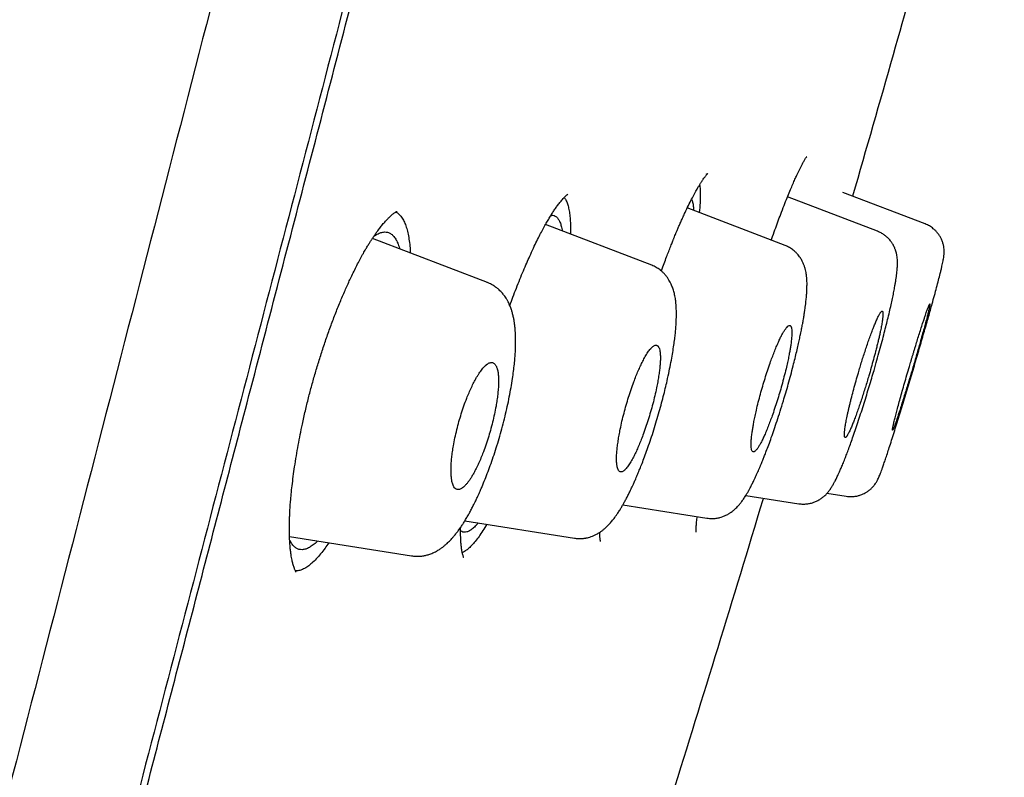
# Model space of a CAD drawing. Header units: millimetres. Extents: x 8 to 601, y 12 to 948.
# Tile 117 of 125: x 556 to 570, y 865 to 875. Entities that reach past the tile are written whole.
import ezdxf

# ---------------------------------------------------------------- set-up
doc = ezdxf.new("R2010")
doc.units = ezdxf.units.MM

msp = doc.modelspace()

# ---------------------------------------------------------------- linework, layer by layer
at = {"color": 7, "linetype": 'Continuous', "lineweight": 30}
for p, q in [((566.819, 873.321), (566.819, 873.322)), ((568.438, 872.403), (567.314, 872.834)), ((567.787, 872.302), (566.557, 872.774)), ((566.524, 872.107), (565.187, 872.621)), ((564.701, 871.837), (563.25, 872.394)), ((568.437, 872.402), (568.438, 872.402)), ((562.456, 871.601), (560.885, 872.204)), ((566.523, 872.106), (566.523, 872.106)), ((565.988, 868.693), (566.712, 868.579)), ((567.096, 868.722), (567.36, 868.68)), ((564.308, 868.563), (565.456, 868.381)), ((562.148, 868.345), (563.645, 868.108)), ((559.753, 868.13), (561.419, 867.866))]:
    msp.add_line(p, q, dxfattribs=at)
for points, knots in [([(576.558, 944.873), (576.557, 944.871), (576.555, 944.866), (576.514, 944.737), (576.421, 944.416), (576.265, 943.848), (576.04, 943.02), (575.742, 941.939), (575.368, 940.568), (574.954, 939.048), (574.52, 937.445), (574.09, 935.848), (573.594, 933.992), (573.029, 931.848), (572.405, 929.432), (571.697, 926.668), (570.916, 923.592), (570.07, 920.247), (569.218, 916.863), (568.362, 913.465), (567.224, 908.942), (565.796, 903.286), (564.081, 896.508), (562.364, 889.759), (560.649, 883.029), (558.957, 876.449), (557.294, 869.996), (555.661, 863.671), (554.253, 858.212), (553.07, 853.627), (552.113, 849.914), (551.161, 846.213), (550.547, 843.812), (550.238, 842.606)], [0, 0, 0, 0, 0.030103, 0.061034, 0.092169, 0.123408, 0.154679, 0.185994, 0.217454, 0.249146, 0.270467, 0.291993, 0.313775, 0.335842, 0.357876, 0.379687, 0.405541, 0.431087, 0.456364, 0.481427, 0.506312, 0.555772, 0.604988, 0.653966, 0.702725, 0.751547, 0.797345, 0.843352, 0.889543, 0.91688, 0.944369, 0.972053, 1, 1, 1, 1]), ([(560.841, 944.349), (560.623, 943.925), (560.091, 942.891), (559.254, 941.242), (558.332, 939.407), (557.417, 937.566), (556.512, 935.725), (555.612, 933.873), (554.722, 932.02), (553.827, 930.133), (552.928, 928.214), (552.023, 926.259), (551.128, 924.298), (550.243, 922.334), (549.369, 920.366), (548.545, 918.488), (547.772, 916.698), (547.046, 915), (546.328, 913.298), (545.619, 911.594), (544.919, 909.89), (544.225, 908.179), (543.559, 906.513), (542.918, 904.891), (542.305, 903.315), (541.698, 901.737), (541.098, 900.156), (540.504, 898.569), (539.964, 897.104), (539.476, 895.765), (539.039, 894.554), (538.606, 893.338), (538.255, 892.341), (537.985, 891.567), (537.797, 891.027), (537.614, 890.497), (537.435, 889.976), (537.259, 889.462), (537.083, 888.947), (536.784, 888.063), (536.364, 886.809), (535.829, 885.185), (535.302, 883.56), (534.751, 881.831), (534.177, 879.994), (533.583, 878.051), (533.001, 876.101), (532.431, 874.149), (531.873, 872.193), (531.354, 870.327), (530.872, 868.553), (530.424, 866.869), (529.986, 865.181), (529.558, 863.491), (529.14, 861.8), (528.732, 860.106), (528.345, 858.457), (527.978, 856.852), (527.631, 855.294), (527.293, 853.733), (526.964, 852.169), (526.643, 850.604), (526.437, 849.558), (526.334, 849.036)], [0, 0, 0, 0, 0.0140847, 0.034305, 0.0545296, 0.0746636, 0.0949573, 0.1150549, 0.1353909, 0.1555844, 0.1766772, 0.1979045, 0.219116, 0.2402721, 0.2614606, 0.2826253, 0.3007781, 0.3189661, 0.3371055, 0.3552686, 0.3733941, 0.3914754, 0.4097053, 0.4263255, 0.4429269, 0.4595853, 0.4761923, 0.4928245, 0.5095649, 0.5222526, 0.5348722, 0.5475422, 0.5603266, 0.566056, 0.5717038, 0.5772154, 0.5825986, 0.587928, 0.5932663, 0.5986288, 0.6154785, 0.6322558, 0.6490684, 0.6658774, 0.6857857, 0.7058474, 0.7258182, 0.7457961, 0.7658325, 0.7858256, 0.8029191, 0.8200703, 0.837223, 0.8543526, 0.8715095, 0.8886044, 0.9057684, 0.9214608, 0.9371833, 0.9528514, 0.9685707, 0.984309, 1, 1, 1, 1]), ([(577.918, 942.947), (577.918, 942.944), (577.916, 942.937), (577.878, 942.806), (577.789, 942.482), (577.649, 941.953), (577.467, 941.263), (577.255, 940.467), (576.997, 939.499), (576.691, 938.343), (576.347, 937.048), (575.969, 935.625), (575.565, 934.094), (575.142, 932.484), (574.713, 930.838), (574.296, 929.211), (573.851, 927.464), (573.331, 925.42), (572.735, 923.069), (572.063, 920.417), (571.376, 917.709), (570.68, 914.965), (569.976, 912.198), (569.034, 908.493), (567.844, 903.84), (566.41, 898.244), (564.969, 892.647), (563.524, 887.054), (562.077, 881.465), (560.7, 876.175), (559.397, 871.179), (558.17, 866.482), (556.943, 861.789), (555.871, 857.69), (554.955, 854.186), (554.193, 851.272), (553.438, 848.382), (552.692, 845.519), (552.211, 843.659), (551.97, 842.728)], [0, 0, 0, 0, 0.027799, 0.0591, 0.09044, 0.121799, 0.146899, 0.172002, 0.19711, 0.222236, 0.247389, 0.268373, 0.289382, 0.310418, 0.326212, 0.342012, 0.357806, 0.373589, 0.394606, 0.415598, 0.436563, 0.457506, 0.478424, 0.499321, 0.541076, 0.582792, 0.62447, 0.6661, 0.707701, 0.749321, 0.784322, 0.81935, 0.854402, 0.889475, 0.911534, 0.933614, 0.955715, 0.977839, 1, 1, 1, 1]), ([(553.549, 848.326), (553.591, 848.49), (553.686, 848.858), (553.856, 849.52), (554.061, 850.313), (554.289, 851.197), (554.518, 852.083), (554.748, 852.971), (554.988, 853.897), (555.238, 854.859), (555.497, 855.857), (555.757, 856.858), (556.018, 857.86), (556.28, 858.863), (556.541, 859.868), (556.803, 860.874), (557.095, 861.992), (557.416, 863.224), (557.767, 864.569), (558.118, 865.915), (558.47, 867.261), (558.821, 868.609), (559.194, 870.037), (559.587, 871.546), (560.002, 873.136), (560.416, 874.726), (560.87, 876.474), (561.365, 878.378), (561.9, 880.438), (562.434, 882.499), (562.966, 884.561), (563.459, 886.475), (563.914, 888.243), (564.33, 889.863), (564.746, 891.484), (565.161, 893.104), (565.553, 894.634), (565.922, 896.074), (566.267, 897.424), (566.612, 898.774), (566.957, 900.123), (567.301, 901.471), (567.581, 902.568), (567.776, 903.336), (567.858, 903.655), (567.889, 903.776)], [0, 0, 0, 0, 0.009162, 0.020559, 0.036841, 0.053123, 0.069406, 0.085688, 0.101971, 0.120145, 0.138319, 0.156494, 0.174668, 0.192842, 0.211015, 0.229189, 0.247364, 0.271597, 0.29583, 0.320064, 0.344298, 0.368531, 0.392765, 0.421326, 0.449888, 0.478453, 0.507018, 0.544022, 0.581023, 0.618024, 0.655026, 0.692029, 0.721103, 0.750177, 0.779251, 0.808326, 0.837401, 0.861631, 0.88586, 0.910089, 0.934319, 0.958548, 0.982778, 0.993439, 1, 1, 1, 1]), ([(569.3, 879.457), (569.182, 879.015), (568.912, 878.002), (568.478, 876.421), (567.98, 874.637), (567.631, 873.426), (567.446, 872.784)], [0, 0, 0, 0, 0.198129, 0.454171, 0.710228, 1, 1, 1, 1]), ([(566.334, 872.18), (566.337, 872.188), (566.354, 872.237), (566.384, 872.321), (566.425, 872.432), (566.467, 872.544), (566.509, 872.653), (566.551, 872.759), (566.588, 872.85), (566.621, 872.929), (566.651, 872.997), (566.676, 873.052), (566.697, 873.098), (566.715, 873.135), (566.733, 873.172), (566.748, 873.202), (566.762, 873.227), (566.773, 873.247), (566.784, 873.267), (566.795, 873.286), (566.805, 873.302), (566.814, 873.314), (566.817, 873.319), (566.819, 873.321)], [0, 0, 0, 0, 0.01126, 0.076916, 0.139659, 0.199515, 0.274845, 0.34507, 0.41018, 0.470162, 0.525389, 0.578263, 0.616645, 0.653929, 0.693165, 0.738095, 0.766521, 0.797134, 0.829921, 0.865278, 0.905285, 0.950207, 1, 1, 1, 1]), ([(566.819, 873.322), (566.819, 873.321), (566.819, 873.321), (566.817, 873.319), (566.817, 873.319)], [0, 0, 0, 0, 0.919539, 1, 1, 1, 1]), ([(564.832, 871.76), (564.839, 871.779), (564.858, 871.83), (564.887, 871.907), (564.918, 871.989), (564.942, 872.052), (564.961, 872.099), (564.973, 872.131), (564.984, 872.157), (564.992, 872.178), (564.999, 872.193), (565.005, 872.21), (565.014, 872.231), (565.026, 872.26), (565.041, 872.296), (565.059, 872.339), (565.08, 872.388), (565.104, 872.442), (565.13, 872.5), (565.164, 872.573), (565.203, 872.656), (565.246, 872.742), (565.285, 872.816), (565.317, 872.873), (565.343, 872.917), (565.364, 872.951), (565.385, 872.984), (565.405, 873.014), (565.423, 873.039), (565.436, 873.056), (565.446, 873.068), (565.455, 873.078), (565.462, 873.086), (565.467, 873.091), (565.469, 873.093), (565.47, 873.094), (565.469, 873.093), (565.468, 873.092), (565.463, 873.089), (565.454, 873.084), (565.445, 873.08), (565.44, 873.077)], [0, 0, 0, 0, 0.023132, 0.061716, 0.096567, 0.127688, 0.143523, 0.158169, 0.170419, 0.179519, 0.185573, 0.192372, 0.201823, 0.215779, 0.233155, 0.253941, 0.278134, 0.305731, 0.336729, 0.370226, 0.427436, 0.48232, 0.534867, 0.585067, 0.617226, 0.648651, 0.682647, 0.719931, 0.753948, 0.783713, 0.804859, 0.829071, 0.853663, 0.875633, 0.895041, 0.909622, 0.922886, 0.934989, 0.950718, 0.972413, 1, 1, 1, 1]), ([(565.355, 872.937), (565.357, 872.929), (565.363, 872.896), (565.366, 872.814), (565.364, 872.697), (565.355, 872.603), (565.351, 872.558)], [0, 0, 0, 0, 0.1030285, 0.4125416, 0.7157986, 1, 1, 1, 1]), ([(562.763, 871.287), (562.777, 871.326), (562.806, 871.407), (562.852, 871.527), (562.9, 871.647), (562.947, 871.761), (562.992, 871.867), (563.038, 871.97), (563.084, 872.071), (563.13, 872.167), (563.173, 872.251), (563.213, 872.327), (563.25, 872.395), (563.285, 872.455), (563.317, 872.509), (563.348, 872.558), (563.379, 872.605), (563.412, 872.651), (563.44, 872.689), (563.463, 872.717), (563.482, 872.739), (563.501, 872.76), (563.519, 872.778), (563.533, 872.792), (563.544, 872.801), (563.552, 872.806), (563.556, 872.809), (563.556, 872.81), (563.556, 872.81)], [0, 0, 0, 0, 0.0443273, 0.0938721, 0.1442673, 0.1928944, 0.2392369, 0.2832963, 0.3351651, 0.3834847, 0.4282372, 0.4694451, 0.5122284, 0.5504612, 0.5869285, 0.623499, 0.6601683, 0.7000873, 0.7452359, 0.7716818, 0.8010527, 0.8330927, 0.8661757, 0.8991279, 0.9285131, 0.9515272, 0.977258, 1, 1, 1, 1]), ([(563.505, 872.764), (563.509, 872.76), (563.522, 872.746), (563.54, 872.708), (563.559, 872.652), (563.574, 872.585), (563.584, 872.508), (563.59, 872.422), (563.592, 872.341), (563.591, 872.285), (563.59, 872.264)], [0, 0, 0, 0, 0.059202, 0.207354, 0.35336, 0.497263, 0.639099, 0.778914, 0.916764, 1, 1, 1, 1]), ([(565.246, 872.741), (565.249, 872.734), (565.257, 872.717), (565.266, 872.674), (565.272, 872.63), (565.272, 872.597), (565.273, 872.588)], [0, 0, 0, 0, 0.198842, 0.538773, 0.878874, 1, 1, 1, 1]), ([(559.845, 867.642), (559.845, 867.642), (559.845, 867.642), (559.843, 867.645), (559.839, 867.651), (559.833, 867.662), (559.826, 867.676), (559.819, 867.695), (559.811, 867.717), (559.803, 867.742), (559.796, 867.767), (559.79, 867.794), (559.783, 867.826), (559.776, 867.864), (559.77, 867.909), (559.763, 867.963), (559.758, 868.023), (559.754, 868.088), (559.751, 868.154), (559.751, 868.217), (559.751, 868.272), (559.751, 868.319), (559.753, 868.364), (559.755, 868.413), (559.757, 868.47), (559.761, 868.536), (559.767, 868.616), (559.776, 868.713), (559.788, 868.827), (559.804, 868.952), (559.823, 869.088), (559.845, 869.23), (559.871, 869.376), (559.898, 869.521), (559.931, 869.677), (559.968, 869.845), (560.011, 870.023), (560.057, 870.196), (560.105, 870.368), (560.158, 870.541), (560.214, 870.715), (560.273, 870.889), (560.336, 871.062), (560.401, 871.231), (560.468, 871.395), (560.536, 871.55), (560.594, 871.676), (560.644, 871.778), (560.683, 871.856), (560.723, 871.931), (560.76, 871.999), (560.794, 872.058), (560.823, 872.107), (560.849, 872.148), (560.872, 872.184), (560.895, 872.219), (560.92, 872.256), (560.951, 872.301), (560.987, 872.348), (561.025, 872.397), (561.063, 872.44), (561.097, 872.477), (561.129, 872.507), (561.151, 872.527), (561.17, 872.543), (561.188, 872.556), (561.201, 872.564), (561.211, 872.569), (561.217, 872.573), (561.222, 872.574), (561.222, 872.574), (561.222, 872.574)], [0, 0, 0, 0, 0.007753, 0.015792, 0.027226, 0.037827, 0.048032, 0.059328, 0.07125, 0.081953, 0.091611, 0.100739, 0.11081, 0.122232, 0.135009, 0.148196, 0.163453, 0.178086, 0.192086, 0.204695, 0.215405, 0.223682, 0.231095, 0.239609, 0.249318, 0.260223, 0.272327, 0.288133, 0.305606, 0.324559, 0.343414, 0.36428, 0.384548, 0.404214, 0.423278, 0.447763, 0.471191, 0.493677, 0.516313, 0.53941, 0.562975, 0.587012, 0.611517, 0.636468, 0.661385, 0.686009, 0.71033, 0.724775, 0.739106, 0.753324, 0.767114, 0.779608, 0.790058, 0.799345, 0.807472, 0.815688, 0.82549, 0.836876, 0.851991, 0.867947, 0.884641, 0.90095, 0.914849, 0.927754, 0.939979, 0.951959, 0.964153, 0.972897, 0.981847, 0.991526, 1, 1, 1, 1]), ([(561.205, 872.566), (561.205, 872.566), (561.221, 872.561), (561.247, 872.538), (561.284, 872.498), (561.316, 872.444), (561.343, 872.379), (561.365, 872.304), (561.382, 872.219), (561.395, 872.125), (561.402, 872.053), (561.403, 872.011), (561.403, 872.005)], [0, 0, 0, 0, 0.002994, 0.13175, 0.258578, 0.383544, 0.506699, 0.628092, 0.747773, 0.8658, 0.982246, 1, 1, 1, 1]), ([(563.323, 872.518), (563.333, 872.519), (563.355, 872.523), (563.385, 872.512), (563.413, 872.489), (563.438, 872.452), (563.458, 872.403), (563.471, 872.354), (563.477, 872.318), (563.478, 872.307)], [0, 0, 0, 0, 0.125513, 0.285717, 0.446088, 0.606644, 0.767345, 0.928113, 1, 1, 1, 1]), ([(567.36, 868.68), (567.379, 868.678), (567.415, 868.674), (567.467, 868.677), (567.514, 868.685), (567.555, 868.697), (567.588, 868.71), (567.622, 868.727), (567.656, 868.749), (567.69, 868.776), (567.722, 868.807), (567.747, 868.838), (567.765, 868.865), (567.78, 868.89), (567.793, 868.915), (567.805, 868.941), (567.817, 868.969), (567.828, 868.998), (567.841, 869.031), (567.856, 869.073), (567.874, 869.124), (567.896, 869.188), (567.92, 869.262), (567.948, 869.347), (567.978, 869.443), (568.012, 869.549), (568.046, 869.661), (568.082, 869.776), (568.118, 869.894), (568.155, 870.014), (568.191, 870.135), (568.228, 870.256), (568.263, 870.376), (568.298, 870.494), (568.332, 870.61), (568.365, 870.723), (568.397, 870.833), (568.427, 870.938), (568.456, 871.038), (568.483, 871.134), (568.509, 871.225), (568.536, 871.323), (568.565, 871.428), (568.594, 871.537), (568.621, 871.637), (568.641, 871.716), (568.656, 871.777), (568.666, 871.823), (568.675, 871.863), (568.682, 871.896), (568.688, 871.928), (568.692, 871.956), (568.695, 871.983), (568.696, 872.008), (568.696, 872.038), (568.694, 872.074), (568.687, 872.116), (568.674, 872.16), (568.656, 872.202), (568.635, 872.241), (568.609, 872.277), (568.58, 872.31), (568.543, 872.343), (568.497, 872.377), (568.457, 872.394), (568.438, 872.402)], [0, 0, 0, 0, 0.009943, 0.019224, 0.027669, 0.03515, 0.041579, 0.046957, 0.054876, 0.063344, 0.072439, 0.081246, 0.088588, 0.094786, 0.107441, 0.121146, 0.135824, 0.151532, 0.168245, 0.185897, 0.207954, 0.231362, 0.254987, 0.27829, 0.303533, 0.328352, 0.352758, 0.376754, 0.400335, 0.423496, 0.446232, 0.468562, 0.490527, 0.512141, 0.533414, 0.554344, 0.574924, 0.595144, 0.614994, 0.634467, 0.653556, 0.672261, 0.699807, 0.727665, 0.755998, 0.78485, 0.804383, 0.823254, 0.84091, 0.857369, 0.873229, 0.890114, 0.896872, 0.904175, 0.912231, 0.920704, 0.929181, 0.937915, 0.946386, 0.953906, 0.962411, 0.969815, 0.977309, 0.988663, 1, 1, 1, 1]), ([(560.905, 872.235), (560.92, 872.245), (560.954, 872.267), (561.002, 872.286), (561.05, 872.295), (561.094, 872.291), (561.135, 872.273), (561.171, 872.242), (561.204, 872.198), (561.231, 872.142), (561.249, 872.095), (561.256, 872.065), (561.257, 872.061)], [0, 0, 0, 0, 0.092368, 0.203763, 0.315103, 0.426418, 0.537808, 0.649345, 0.761008, 0.872744, 0.984487, 1, 1, 1, 1]), ([(566.712, 868.579), (566.731, 868.577), (566.767, 868.572), (566.82, 868.575), (566.875, 868.584), (566.926, 868.601), (566.976, 868.624), (567.018, 868.65), (567.052, 868.677), (567.075, 868.699), (567.092, 868.716), (567.103, 868.728), (567.112, 868.74), (567.122, 868.752), (567.132, 868.766), (567.144, 868.781), (567.155, 868.798), (567.167, 868.818), (567.179, 868.838), (567.19, 868.857), (567.199, 868.874), (567.205, 868.885), (567.21, 868.894), (567.217, 868.907), (567.226, 868.925), (567.238, 868.95), (567.251, 868.98), (567.268, 869.017), (567.289, 869.065), (567.313, 869.123), (567.339, 869.188), (567.366, 869.258), (567.393, 869.331), (567.423, 869.413), (567.455, 869.505), (567.49, 869.607), (567.527, 869.718), (567.565, 869.833), (567.602, 869.95), (567.638, 870.066), (567.673, 870.18), (567.707, 870.292), (567.742, 870.412), (567.778, 870.54), (567.815, 870.672), (567.849, 870.797), (567.879, 870.913), (567.906, 871.02), (567.932, 871.124), (567.955, 871.224), (567.977, 871.318), (567.995, 871.402), (568.01, 871.479), (568.022, 871.544), (568.031, 871.597), (568.038, 871.641), (568.045, 871.684), (568.05, 871.727), (568.054, 871.767), (568.057, 871.8), (568.058, 871.828), (568.059, 871.859), (568.059, 871.894), (568.056, 871.933), (568.052, 871.967), (568.047, 871.993), (568.042, 872.011), (568.038, 872.027), (568.034, 872.04), (568.028, 872.056), (568.021, 872.074), (568.011, 872.096), (567.997, 872.124), (567.975, 872.157), (567.948, 872.192), (567.915, 872.225), (567.878, 872.254), (567.835, 872.282), (567.803, 872.295), (567.787, 872.302)], [0, 0, 0, 0, 0.010787, 0.020914, 0.030225, 0.042423, 0.052393, 0.063843, 0.074096, 0.082588, 0.087937, 0.092273, 0.096864, 0.101873, 0.107303, 0.113446, 0.121662, 0.129682, 0.139022, 0.147491, 0.153909, 0.158303, 0.161703, 0.164965, 0.174277, 0.183309, 0.194554, 0.208124, 0.2242, 0.242674, 0.263525, 0.280665, 0.299092, 0.318811, 0.339826, 0.362141, 0.385695, 0.409158, 0.431999, 0.454223, 0.475841, 0.496853, 0.517271, 0.543574, 0.568825, 0.59301, 0.616115, 0.638128, 0.659042, 0.682687, 0.704773, 0.725929, 0.746525, 0.766591, 0.780614, 0.794387, 0.808143, 0.822788, 0.838442, 0.851763, 0.861842, 0.871375, 0.883169, 0.896536, 0.90676, 0.914532, 0.919796, 0.922565, 0.925798, 0.929523, 0.933749, 0.938773, 0.944745, 0.952531, 0.962097, 0.970383, 0.979538, 0.989455, 1, 1, 1, 1]), ([(565.456, 868.381), (565.479, 868.379), (565.521, 868.374), (565.581, 868.379), (565.63, 868.389), (565.668, 868.4), (565.695, 868.411), (565.717, 868.421), (565.738, 868.432), (565.756, 868.443), (565.773, 868.453), (565.79, 868.465), (565.812, 868.482), (565.838, 868.503), (565.862, 868.527), (565.882, 868.548), (565.898, 868.567), (565.912, 868.584), (565.926, 868.602), (565.94, 868.621), (565.955, 868.642), (565.971, 868.666), (565.988, 868.693), (566.008, 868.725), (566.027, 868.76), (566.045, 868.793), (566.06, 868.821), (566.072, 868.845), (566.084, 868.869), (566.099, 868.899), (566.116, 868.935), (566.134, 868.974), (566.15, 869.011), (566.164, 869.041), (566.173, 869.064), (566.18, 869.08), (566.186, 869.095), (566.195, 869.116), (566.208, 869.146), (566.225, 869.189), (566.245, 869.239), (566.27, 869.304), (566.301, 869.386), (566.336, 869.484), (566.374, 869.593), (566.415, 869.713), (566.457, 869.844), (566.497, 869.973), (566.534, 870.098), (566.568, 870.216), (566.601, 870.339), (566.632, 870.456), (566.659, 870.563), (566.682, 870.658), (566.702, 870.745), (566.719, 870.823), (566.735, 870.896), (566.749, 870.965), (566.761, 871.028), (566.77, 871.079), (566.777, 871.12), (566.782, 871.15), (566.785, 871.17), (566.787, 871.183), (566.789, 871.197), (566.793, 871.218), (566.799, 871.265), (566.807, 871.327), (566.814, 871.394), (566.819, 871.453), (566.822, 871.511), (566.823, 871.567), (566.823, 871.617), (566.82, 871.653), (566.818, 871.682), (566.815, 871.708), (566.81, 871.74), (566.802, 871.776), (566.791, 871.815), (566.779, 871.849), (566.768, 871.875), (566.757, 871.896), (566.746, 871.917), (566.734, 871.936), (566.72, 871.957), (566.701, 871.982), (566.672, 872.013), (566.634, 872.047), (566.583, 872.082), (566.544, 872.099), (566.524, 872.108)], [0, 0, 0, 0, 0.014352, 0.026876, 0.037343, 0.045617, 0.051646, 0.05633, 0.062414, 0.067373, 0.071366, 0.07664, 0.084591, 0.094734, 0.10457, 0.113216, 0.120787, 0.127746, 0.134194, 0.142323, 0.150751, 0.159883, 0.170277, 0.182203, 0.195265, 0.206588, 0.215608, 0.221707, 0.229183, 0.238227, 0.248837, 0.260531, 0.270723, 0.278651, 0.284333, 0.287905, 0.291365, 0.295402, 0.303851, 0.314058, 0.326019, 0.33948, 0.358811, 0.379684, 0.402102, 0.426065, 0.45158, 0.478665, 0.500016, 0.522266, 0.545426, 0.569503, 0.589317, 0.608177, 0.625629, 0.641665, 0.656284, 0.672565, 0.686632, 0.69849, 0.708141, 0.715581, 0.720815, 0.722604, 0.725409, 0.730662, 0.738369, 0.760687, 0.779098, 0.794199, 0.812003, 0.831044, 0.847013, 0.860378, 0.867192, 0.875005, 0.885222, 0.896738, 0.908396, 0.919376, 0.925916, 0.931133, 0.936456, 0.942197, 0.946726, 0.953323, 0.962067, 0.972876, 0.985597, 1, 1, 1, 1]), ([(563.645, 868.108), (563.661, 868.106), (563.691, 868.102), (563.732, 868.102), (563.765, 868.104), (563.789, 868.108), (563.813, 868.112), (563.841, 868.118), (563.874, 868.129), (563.905, 868.141), (563.93, 868.153), (563.951, 868.163), (563.974, 868.176), (564.001, 868.194), (564.031, 868.215), (564.059, 868.239), (564.085, 868.263), (564.108, 868.286), (564.129, 868.309), (564.148, 868.33), (564.167, 868.353), (564.187, 868.378), (564.208, 868.407), (564.233, 868.443), (564.26, 868.483), (564.286, 868.526), (564.31, 868.568), (564.333, 868.609), (564.358, 868.654), (564.382, 868.702), (564.405, 868.749), (564.425, 868.79), (564.443, 868.829), (564.462, 868.871), (564.485, 868.924), (564.511, 868.985), (564.54, 869.055), (564.571, 869.133), (564.604, 869.222), (564.641, 869.323), (564.68, 869.435), (564.72, 869.557), (564.759, 869.682), (564.796, 869.806), (564.829, 869.926), (564.86, 870.042), (564.887, 870.152), (564.914, 870.268), (564.94, 870.388), (564.964, 870.509), (564.984, 870.62), (565, 870.72), (565.013, 870.809), (565.022, 870.887), (565.029, 870.956), (565.033, 871.017), (565.036, 871.062), (565.037, 871.096), (565.038, 871.122), (565.039, 871.151), (565.039, 871.184), (565.038, 871.221), (565.037, 871.256), (565.035, 871.286), (565.033, 871.311), (565.03, 871.337), (565.027, 871.367), (565.021, 871.401), (565.015, 871.434), (565.008, 871.466), (564.999, 871.496), (564.99, 871.525), (564.979, 871.553), (564.969, 871.576), (564.959, 871.598), (564.945, 871.623), (564.927, 871.653), (564.904, 871.687), (564.876, 871.719), (564.846, 871.748), (564.81, 871.779), (564.762, 871.811), (564.722, 871.828), (564.701, 871.838)], [0, 0, 0, 0, 0.010849, 0.019904, 0.027064, 0.032266, 0.036042, 0.043393, 0.052375, 0.061112, 0.067142, 0.072372, 0.079298, 0.088214, 0.098694, 0.109133, 0.119389, 0.129695, 0.138215, 0.146281, 0.155009, 0.164588, 0.175213, 0.186882, 0.202679, 0.215905, 0.227414, 0.239821, 0.253192, 0.266645, 0.279489, 0.289987, 0.298074, 0.30808, 0.320665, 0.335831, 0.350789, 0.367614, 0.386304, 0.406857, 0.429274, 0.453468, 0.477595, 0.500922, 0.523451, 0.545197, 0.566163, 0.586346, 0.612028, 0.636299, 0.659152, 0.680585, 0.700515, 0.718747, 0.735264, 0.750075, 0.764036, 0.77022, 0.776699, 0.784354, 0.793427, 0.803937, 0.814638, 0.823536, 0.83059, 0.837297, 0.846332, 0.857329, 0.867742, 0.877231, 0.886268, 0.895147, 0.903528, 0.910577, 0.916399, 0.923189, 0.931782, 0.942039, 0.953172, 0.962492, 0.971252, 0.984834, 1, 1, 1, 1]), ([(561.419, 867.866), (561.438, 867.863), (561.473, 867.859), (561.521, 867.86), (561.558, 867.863), (561.586, 867.867), (561.618, 867.874), (561.66, 867.885), (561.711, 867.905), (561.758, 867.928), (561.801, 867.954), (561.838, 867.98), (561.872, 868.007), (561.902, 868.033), (561.927, 868.057), (561.949, 868.079), (561.973, 868.105), (562.001, 868.137), (562.03, 868.172), (562.056, 868.207), (562.08, 868.24), (562.104, 868.275), (562.131, 868.316), (562.159, 868.363), (562.189, 868.413), (562.217, 868.464), (562.244, 868.515), (562.268, 868.562), (562.288, 868.601), (562.302, 868.631), (562.315, 868.658), (562.328, 868.686), (562.344, 868.721), (562.363, 868.765), (562.39, 868.829), (562.425, 868.913), (562.466, 869.018), (562.507, 869.13), (562.547, 869.248), (562.588, 869.373), (562.627, 869.504), (562.664, 869.638), (562.698, 869.773), (562.729, 869.907), (562.756, 870.038), (562.78, 870.165), (562.799, 870.282), (562.814, 870.389), (562.825, 870.484), (562.833, 870.57), (562.838, 870.637), (562.84, 870.685), (562.841, 870.718), (562.842, 870.746), (562.842, 870.769), (562.842, 870.794), (562.842, 870.822), (562.842, 870.858), (562.84, 870.899), (562.837, 870.945), (562.833, 870.993), (562.827, 871.042), (562.82, 871.089), (562.81, 871.137), (562.799, 871.185), (562.787, 871.224), (562.776, 871.256), (562.766, 871.281), (562.754, 871.309), (562.739, 871.339), (562.722, 871.371), (562.703, 871.4), (562.686, 871.424), (562.67, 871.445), (562.651, 871.467), (562.628, 871.491), (562.607, 871.51), (562.59, 871.524), (562.578, 871.533), (562.567, 871.541), (562.551, 871.552), (562.527, 871.567), (562.495, 871.585), (562.469, 871.595), (562.455, 871.601)], [0, 0, 0, 0, 0.013701, 0.024798, 0.033179, 0.038987, 0.044461, 0.057136, 0.070868, 0.0851, 0.097945, 0.110435, 0.123323, 0.135249, 0.143414, 0.151519, 0.161056, 0.173401, 0.187223, 0.19884, 0.208247, 0.219321, 0.231824, 0.245676, 0.260002, 0.273302, 0.28686, 0.29897, 0.308399, 0.315167, 0.320245, 0.326733, 0.334865, 0.344636, 0.356043, 0.376905, 0.398496, 0.42082, 0.443889, 0.467718, 0.49233, 0.517602, 0.54281, 0.567827, 0.592663, 0.617319, 0.641793, 0.662212, 0.682501, 0.701912, 0.718543, 0.727519, 0.735349, 0.742033, 0.747571, 0.75264, 0.75932, 0.768364, 0.779509, 0.790174, 0.804679, 0.817743, 0.830395, 0.844012, 0.85841, 0.871403, 0.878957, 0.886483, 0.894296, 0.903237, 0.913335, 0.922729, 0.930483, 0.936294, 0.943263, 0.951695, 0.960132, 0.964131, 0.96753, 0.970348, 0.974339, 0.98065, 0.989234, 1, 1, 1, 1]), ([(567.343, 869.483), (567.343, 869.483), (567.343, 869.483), (567.343, 869.483), (567.343, 869.483), (567.344, 869.483), (567.345, 869.483), (567.348, 869.483), (567.351, 869.485), (567.354, 869.487), (567.357, 869.49), (567.361, 869.494), (567.365, 869.5), (567.37, 869.507), (567.375, 869.516), (567.382, 869.527), (567.39, 869.542), (567.4, 869.562), (567.411, 869.586), (567.423, 869.612), (567.434, 869.639), (567.445, 869.666), (567.456, 869.693), (567.472, 869.733), (567.492, 869.787), (567.518, 869.859), (567.544, 869.935), (567.57, 870.012), (567.595, 870.091), (567.62, 870.17), (567.644, 870.249), (567.671, 870.338), (567.7, 870.439), (567.731, 870.55), (567.756, 870.644), (567.775, 870.72), (567.79, 870.781), (567.804, 870.838), (567.816, 870.893), (567.829, 870.952), (567.841, 871.014), (567.851, 871.075), (567.858, 871.124), (567.861, 871.161), (567.861, 871.18), (567.86, 871.191), (567.859, 871.195), (567.858, 871.199), (567.857, 871.203), (567.856, 871.206), (567.854, 871.208), (567.853, 871.209), (567.851, 871.21), (567.848, 871.211), (567.844, 871.209), (567.839, 871.206), (567.834, 871.2), (567.828, 871.193), (567.821, 871.183), (567.813, 871.17), (567.804, 871.152), (567.793, 871.131), (567.781, 871.106), (567.77, 871.08), (567.758, 871.053), (567.747, 871.026), (567.736, 870.999), (567.721, 870.96), (567.7, 870.906), (567.674, 870.834), (567.648, 870.759), (567.622, 870.681), (567.596, 870.602), (567.571, 870.523), (567.547, 870.445), (567.521, 870.356), (567.492, 870.256), (567.461, 870.145), (567.438, 870.055), (567.42, 869.986), (567.407, 869.935), (567.396, 869.885), (567.385, 869.838), (567.375, 869.793), (567.364, 869.74), (567.352, 869.681), (567.342, 869.62), (567.336, 869.57), (567.333, 869.533), (567.333, 869.507), (567.336, 869.488), (567.34, 869.485), (567.343, 869.483)], [0, 0, 0, 0, 0.00001, 0.000086, 0.000292, 0.001067, 0.00406, 0.00898, 0.015827, 0.019973, 0.0246, 0.02971, 0.035301, 0.041373, 0.047927, 0.054963, 0.062481, 0.072911, 0.082841, 0.092271, 0.1012, 0.109628, 0.117555, 0.124982, 0.142047, 0.1587, 0.174941, 0.19077, 0.206188, 0.221196, 0.235794, 0.249983, 0.270642, 0.291362, 0.312146, 0.324654, 0.337187, 0.349744, 0.362328, 0.374937, 0.393087, 0.412304, 0.432587, 0.448506, 0.465025, 0.469251, 0.473515, 0.477816, 0.482155, 0.486531, 0.490946, 0.495398, 0.499887, 0.505122, 0.512431, 0.521814, 0.52844, 0.535812, 0.543931, 0.552796, 0.562408, 0.573058, 0.583135, 0.59264, 0.601571, 0.609929, 0.617714, 0.624926, 0.642043, 0.658732, 0.674992, 0.690824, 0.706228, 0.721206, 0.735758, 0.749885, 0.770357, 0.790963, 0.811707, 0.822136, 0.832602, 0.843102, 0.853639, 0.864212, 0.874822, 0.892605, 0.911618, 0.931861, 0.947856, 0.964544, 0.981925, 1, 1, 1, 1]), ([(567.992, 869.584), (567.993, 869.584), (567.995, 869.585), (568.001, 869.598), (568.011, 869.622), (568.024, 869.656), (568.037, 869.695), (568.052, 869.737), (568.066, 869.781), (568.085, 869.838), (568.107, 869.908), (568.133, 869.99), (568.158, 870.072), (568.18, 870.143), (568.197, 870.2), (568.211, 870.244), (568.224, 870.287), (568.236, 870.328), (568.248, 870.367), (568.259, 870.404), (568.275, 870.458), (568.296, 870.529), (568.321, 870.617), (568.345, 870.701), (568.371, 870.79), (568.396, 870.882), (568.422, 870.973), (568.444, 871.055), (568.463, 871.127), (568.479, 871.19), (568.49, 871.237), (568.497, 871.271), (568.5, 871.288), (568.502, 871.297), (568.502, 871.302), (568.503, 871.305), (568.503, 871.308), (568.502, 871.31), (568.501, 871.311), (568.498, 871.309), (568.492, 871.296), (568.482, 871.272), (568.469, 871.237), (568.455, 871.199), (568.44, 871.156), (568.426, 871.113), (568.407, 871.057), (568.385, 870.987), (568.359, 870.906), (568.333, 870.824), (568.312, 870.753), (568.294, 870.696), (568.281, 870.652), (568.268, 870.61), (568.256, 870.569), (568.244, 870.529), (568.233, 870.491), (568.214, 870.428), (568.188, 870.339), (568.155, 870.226), (568.125, 870.118), (568.096, 870.017), (568.071, 869.924), (568.049, 869.841), (568.03, 869.769), (568.014, 869.706), (568.003, 869.659), (567.996, 869.625), (567.992, 869.602), (567.99, 869.587), (567.991, 869.585), (567.992, 869.584)], [0, 0, 0, 0, 0.014353, 0.031294, 0.050822, 0.06717, 0.084974, 0.097656, 0.110985, 0.124961, 0.144499, 0.162919, 0.180223, 0.196409, 0.205159, 0.213544, 0.221563, 0.229218, 0.236507, 0.243431, 0.24999, 0.26646, 0.282687, 0.298671, 0.314413, 0.33502, 0.355196, 0.374943, 0.394923, 0.415239, 0.435891, 0.451605, 0.467509, 0.472854, 0.47822, 0.483608, 0.489017, 0.494446, 0.499897, 0.514525, 0.531635, 0.551226, 0.567551, 0.585273, 0.597867, 0.611082, 0.624917, 0.644353, 0.662699, 0.679955, 0.696122, 0.704873, 0.713268, 0.721307, 0.728989, 0.736316, 0.743286, 0.7499, 0.771323, 0.792504, 0.813444, 0.834141, 0.854598, 0.874814, 0.894354, 0.914422, 0.935018, 0.950816, 0.966913, 0.983308, 1, 1, 1, 1]), ([(566.086, 869.286), (566.091, 869.286), (566.102, 869.286), (566.124, 869.305), (566.147, 869.334), (566.171, 869.371), (566.193, 869.411), (566.217, 869.459), (566.243, 869.515), (566.27, 869.579), (566.298, 869.649), (566.326, 869.723), (566.357, 869.808), (566.389, 869.904), (566.423, 870.011), (566.456, 870.119), (566.487, 870.229), (566.516, 870.34), (566.541, 870.439), (566.56, 870.527), (566.573, 870.587), (566.581, 870.631), (566.587, 870.659), (566.591, 870.687), (566.596, 870.714), (566.602, 870.755), (566.609, 870.808), (566.615, 870.87), (566.617, 870.92), (566.615, 870.959), (566.611, 870.983), (566.606, 870.997), (566.602, 871.006), (566.596, 871.012), (566.587, 871.017), (566.573, 871.014), (566.551, 870.996), (566.528, 870.967), (566.504, 870.93), (566.481, 870.89), (566.457, 870.842), (566.431, 870.786), (566.404, 870.723), (566.375, 870.653), (566.347, 870.579), (566.316, 870.494), (566.283, 870.398), (566.249, 870.291), (566.217, 870.184), (566.186, 870.074), (566.157, 869.964), (566.133, 869.864), (566.114, 869.776), (566.101, 869.716), (566.093, 869.672), (566.088, 869.643), (566.083, 869.615), (566.078, 869.588), (566.072, 869.548), (566.066, 869.495), (566.06, 869.433), (566.058, 869.383), (566.06, 869.343), (566.065, 869.314), (566.073, 869.293), (566.081, 869.289), (566.086, 869.286)], [0, 0, 0, 0, 0.0208147, 0.04163, 0.0624457, 0.0779491, 0.0935309, 0.1091917, 0.1249324, 0.1417044, 0.1581457, 0.1742578, 0.1900423, 0.2105757, 0.2305352, 0.2499259, 0.2702478, 0.2907629, 0.3114775, 0.3271532, 0.3429473, 0.3493009, 0.355674, 0.3620667, 0.3684793, 0.3749119, 0.3921432, 0.4108086, 0.4309102, 0.4469351, 0.4637699, 0.4724944, 0.4814218, 0.4905522, 0.4998856, 0.5207128, 0.5415423, 0.5623741, 0.5778944, 0.5934848, 0.6091461, 0.6248789, 0.6416739, 0.65813, 0.6742488, 0.6900322, 0.7105521, 0.7304848, 0.7498356, 0.7700126, 0.7904386, 0.8111204, 0.8268084, 0.8426467, 0.849027, 0.8554319, 0.8618616, 0.8683162, 0.8747959, 0.8916889, 0.910168, 0.930235, 0.9463332, 0.9633266, 0.9812154, 1, 1, 1, 1]), ([(564.272, 869.014), (564.277, 869.013), (564.287, 869.012), (564.304, 869.018), (564.317, 869.027), (564.326, 869.034), (564.332, 869.039), (564.337, 869.044), (564.342, 869.049), (564.346, 869.053), (564.35, 869.057), (564.358, 869.067), (564.371, 869.083), (564.389, 869.109), (564.407, 869.137), (564.425, 869.167), (564.443, 869.199), (564.465, 869.241), (564.491, 869.295), (564.521, 869.364), (564.551, 869.437), (564.584, 869.522), (564.618, 869.618), (564.653, 869.725), (564.686, 869.834), (564.717, 869.944), (564.744, 870.055), (564.766, 870.155), (564.783, 870.244), (564.794, 870.308), (564.802, 870.357), (564.807, 870.393), (564.811, 870.428), (564.814, 870.462), (564.817, 870.495), (564.819, 870.526), (564.819, 870.557), (564.82, 870.586), (564.819, 870.614), (564.817, 870.639), (564.813, 870.667), (564.807, 870.696), (564.799, 870.715), (564.793, 870.725), (564.79, 870.729), (564.786, 870.734), (564.782, 870.737), (564.778, 870.74), (564.774, 870.742), (564.765, 870.746), (564.751, 870.746), (564.733, 870.738), (564.718, 870.728), (564.706, 870.717), (564.699, 870.71), (564.695, 870.706), (564.693, 870.703), (564.691, 870.701), (564.689, 870.7), (564.688, 870.698), (564.681, 870.69), (564.668, 870.675), (564.65, 870.649), (564.632, 870.621), (564.614, 870.591), (564.596, 870.559), (564.574, 870.518), (564.548, 870.464), (564.517, 870.395), (564.486, 870.322), (564.454, 870.237), (564.419, 870.141), (564.384, 870.034), (564.352, 869.926), (564.322, 869.816), (564.294, 869.705), (564.273, 869.605), (564.256, 869.516), (564.245, 869.452), (564.238, 869.402), (564.233, 869.366), (564.229, 869.331), (564.226, 869.297), (564.223, 869.264), (564.221, 869.232), (564.221, 869.202), (564.221, 869.173), (564.222, 869.145), (564.224, 869.119), (564.227, 869.093), (564.233, 869.067), (564.242, 869.042), (564.254, 869.022), (564.266, 869.017), (564.272, 869.014)], [0, 0, 0, 0, 0.015196, 0.028478, 0.039845, 0.044132, 0.048066, 0.051649, 0.05488, 0.057759, 0.060286, 0.062462, 0.073942, 0.084995, 0.095621, 0.10582, 0.115593, 0.12494, 0.141604, 0.157963, 0.174021, 0.189781, 0.210331, 0.230368, 0.249902, 0.270025, 0.290413, 0.311079, 0.326772, 0.342633, 0.35063, 0.358671, 0.366756, 0.374886, 0.383203, 0.391722, 0.400445, 0.409372, 0.418503, 0.427838, 0.437378, 0.452282, 0.469202, 0.473279, 0.477458, 0.481739, 0.486122, 0.490607, 0.495193, 0.499882, 0.51675, 0.531039, 0.542747, 0.549834, 0.555469, 0.557025, 0.558419, 0.559652, 0.560723, 0.561633, 0.562381, 0.573916, 0.585003, 0.595643, 0.605835, 0.61558, 0.624879, 0.641554, 0.65792, 0.673979, 0.689737, 0.710277, 0.730299, 0.749813, 0.769792, 0.790092, 0.810725, 0.82643, 0.842334, 0.850365, 0.858448, 0.866582, 0.874769, 0.883039, 0.89153, 0.900242, 0.909175, 0.91833, 0.927708, 0.937308, 0.950216, 0.964967, 0.981562, 1, 1, 1, 1]), ([(562.041, 868.773), (562.048, 868.772), (562.062, 868.77), (562.083, 868.776), (562.099, 868.784), (562.11, 868.791), (562.117, 868.796), (562.123, 868.801), (562.129, 868.806), (562.135, 868.811), (562.147, 868.822), (562.165, 868.841), (562.19, 868.871), (562.214, 868.905), (562.238, 868.942), (562.265, 868.987), (562.294, 869.043), (562.328, 869.111), (562.36, 869.184), (562.394, 869.268), (562.43, 869.365), (562.466, 869.472), (562.498, 869.582), (562.528, 869.692), (562.553, 869.804), (562.573, 869.905), (562.588, 869.995), (562.596, 870.06), (562.601, 870.11), (562.605, 870.147), (562.607, 870.183), (562.608, 870.217), (562.609, 870.25), (562.608, 870.282), (562.607, 870.313), (562.605, 870.343), (562.601, 870.371), (562.597, 870.397), (562.591, 870.419), (562.586, 870.437), (562.579, 870.453), (562.572, 870.468), (562.563, 870.481), (562.553, 870.493), (562.541, 870.502), (562.525, 870.508), (562.505, 870.51), (562.484, 870.504), (562.467, 870.495), (562.456, 870.488), (562.451, 870.484), (562.445, 870.48), (562.44, 870.476), (562.435, 870.472), (562.431, 870.468), (562.422, 870.46), (562.406, 870.444), (562.385, 870.42), (562.365, 870.392), (562.344, 870.363), (562.324, 870.332), (562.3, 870.291), (562.271, 870.238), (562.238, 870.17), (562.205, 870.097), (562.171, 870.013), (562.135, 869.917), (562.099, 869.81), (562.067, 869.7), (562.038, 869.59), (562.012, 869.479), (561.993, 869.378), (561.979, 869.288), (561.971, 869.222), (561.966, 869.172), (561.963, 869.135), (561.96, 869.099), (561.959, 869.066), (561.959, 869.036), (561.959, 869.007), (561.96, 868.98), (561.962, 868.954), (561.965, 868.928), (561.968, 868.904), (561.972, 868.881), (561.978, 868.857), (561.987, 868.831), (562, 868.805), (562.018, 868.783), (562.033, 868.777), (562.041, 868.773)], [0, 0, 0, 0, 0.01539, 0.029066, 0.04103, 0.045262, 0.049229, 0.052932, 0.05637, 0.059543, 0.062452, 0.076079, 0.089137, 0.101627, 0.113551, 0.124909, 0.141527, 0.157847, 0.173876, 0.189618, 0.210169, 0.230242, 0.249853, 0.269815, 0.290098, 0.310723, 0.326431, 0.34235, 0.350393, 0.358492, 0.366646, 0.374858, 0.383101, 0.391571, 0.40027, 0.409198, 0.418355, 0.427742, 0.43736, 0.444407, 0.452082, 0.460384, 0.469314, 0.478871, 0.489056, 0.49987, 0.516173, 0.530348, 0.542393, 0.545971, 0.549306, 0.5524, 0.555253, 0.557864, 0.560233, 0.56236, 0.573805, 0.584837, 0.595456, 0.605663, 0.615459, 0.624844, 0.64147, 0.657794, 0.673824, 0.689564, 0.710109, 0.730172, 0.749772, 0.76957, 0.789753, 0.81034, 0.826064, 0.842033, 0.850116, 0.858263, 0.866475, 0.874753, 0.881903, 0.889243, 0.896775, 0.904497, 0.912411, 0.920517, 0.928815, 0.937306, 0.949606, 0.964156, 0.980954, 1, 1, 1, 1]), ([(566.225, 868.656), (566.223, 868.648), (566.019, 867.965), (565.604, 866.61), (564.98, 864.591), (564.524, 863.133), (564.274, 862.349), (564.238, 862.236)], [0, 0, 0, 0, 0.0037622, 0.3181888, 0.6326418, 0.9471065, 1, 1, 1, 1]), ([(565.308, 868.189), (565.308, 868.189), (565.308, 868.188), (565.308, 868.191), (565.308, 868.197), (565.307, 868.205), (565.307, 868.215), (565.307, 868.227), (565.308, 868.24), (565.308, 868.256), (565.31, 868.276), (565.312, 868.301), (565.314, 868.331), (565.318, 868.365), (565.321, 868.39), (565.323, 868.403)], [0, 0, 0, 0, 0.005953, 0.084232, 0.169641, 0.248659, 0.320199, 0.386469, 0.452443, 0.518298, 0.603232, 0.694628, 0.793656, 0.900302, 1, 1, 1, 1]), ([(562.331, 868.316), (562.321, 868.304), (562.295, 868.274), (562.255, 868.238), (562.213, 868.207), (562.173, 868.19), (562.137, 868.187), (562.109, 868.194), (562.095, 868.207), (562.09, 868.212)], [0, 0, 0, 0, 0.0997725, 0.2623089, 0.4250622, 0.5880781, 0.751442, 0.9150758, 1, 1, 1, 1]), ([(562.132, 867.842), (562.132, 867.842), (562.132, 867.842), (562.13, 867.847), (562.126, 867.859), (562.121, 867.875), (562.117, 867.89), (562.114, 867.901), (562.112, 867.912), (562.11, 867.923), (562.107, 867.938), (562.104, 867.961), (562.1, 867.989), (562.098, 868.017), (562.095, 868.043), (562.094, 868.068), (562.093, 868.094), (562.091, 868.125), (562.09, 868.166), (562.09, 868.211), (562.091, 868.243), (562.091, 868.257)], [0, 0, 0, 0, 0.0303052, 0.1029983, 0.1830818, 0.2727363, 0.3148193, 0.3512645, 0.3820334, 0.4089673, 0.4404696, 0.5034268, 0.5675294, 0.6235958, 0.6723345, 0.7144296, 0.7555199, 0.8034918, 0.8682315, 0.9424297, 1, 1, 1, 1]), ([(562.448, 868.297), (562.431, 868.268), (562.394, 868.207), (562.341, 868.13), (562.29, 868.061), (562.239, 868.003), (562.191, 867.958), (562.148, 867.926), (562.123, 867.916), (562.112, 867.911)], [0, 0, 0, 0, 0.140571, 0.284423, 0.430537, 0.578962, 0.72975, 0.882965, 1, 1, 1, 1]), ([(559.882, 867.954), (559.869, 867.959), (559.841, 867.969), (559.805, 868.002), (559.776, 868.04), (559.761, 868.073), (559.754, 868.086)], [0, 0, 0, 0, 0.272624, 0.544455, 0.815669, 1, 1, 1, 1]), ([(564.002, 868.063), (564.002, 868.063), (564.002, 868.063), (564.001, 868.068), (564, 868.074), (563.998, 868.081), (563.997, 868.089), (563.996, 868.1), (563.994, 868.115), (563.992, 868.136), (563.991, 868.16), (563.991, 868.179), (563.99, 868.187)], [0, 0, 0, 0, 0.090459, 0.203094, 0.296869, 0.371124, 0.433707, 0.505125, 0.612682, 0.737042, 0.877966, 1, 1, 1, 1]), ([(560.289, 868.045), (560.272, 868.02), (560.234, 867.964), (560.177, 867.891), (560.117, 867.822), (560.058, 867.765), (560.001, 867.719), (559.945, 867.686), (559.891, 867.664), (559.857, 867.662), (559.84, 867.66)], [0, 0, 0, 0, 0.102386, 0.224546, 0.348595, 0.474614, 0.602678, 0.732867, 0.865271, 1, 1, 1, 1]), ([(560.137, 868.069), (560.135, 868.067), (560.114, 868.045), (560.076, 868.014), (560.023, 867.978), (559.973, 867.957), (559.926, 867.947), (559.897, 867.952), (559.882, 867.954)], [0, 0, 0, 0, 0.018795, 0.214446, 0.410352, 0.606537, 0.803053, 1, 1, 1, 1])]:
    msp.add_open_spline(points, degree=3, knots=knots, dxfattribs=at)

doc.saveas('drawing.dxf')
